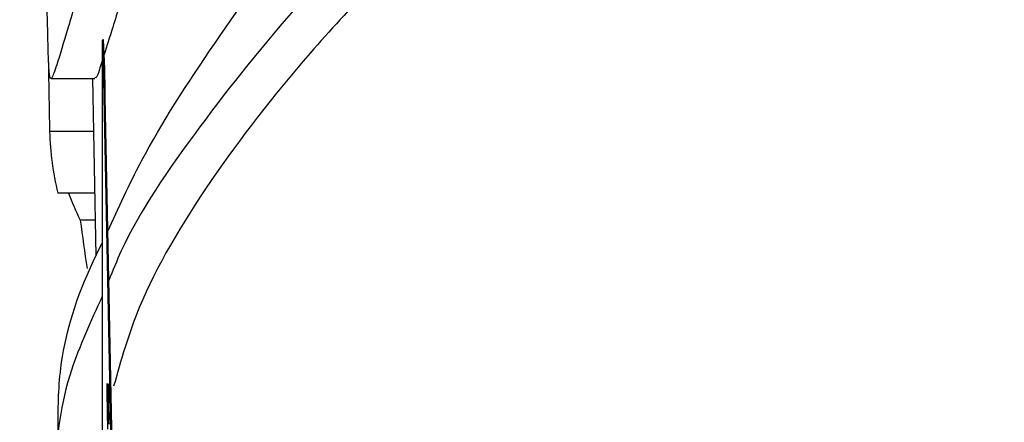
# Model space of a CAD drawing. Header units: inches. Extents: x 0.6 to 33.8, y 0 to 21.7.
# Tile 117 of 204: x 18.5702 to 18.7947, y 15.9754 to 16.0672. Entities that reach past the tile are written whole.
import ezdxf

# ---------------------------------------------------------------- set-up
doc = ezdxf.new("R2010")
doc.units = ezdxf.units.IN
doc.header["$MEASUREMENT"] = 0
doc.layers.add('FORMAT', color=7, linetype='Continuous')
doc.styles.add('SLDTEXTSTYLE3', font='TXT', dxfattribs={"width": 0.75})
doc.dimstyles.new('SLDDIMSTYLE0', dxfattribs={"dimtxt": 0.125, "dimasz": 0.13, "dimexe": 0, "dimexo": 0.0625, "dimgap": 0.03125, "dimtad": 0, "dimtih": 1, "dimtoh": 1, "dimdec": 1, "dimlfac": 4, "dimrnd": 1e-09, "dimzin": 12, "dimdsep": 46, "dimtxsty": 'SLDTEXTSTYLE3', "dimsah": 1, "dimcen": 0.09, "dimadec": 0, "dimazin": 3, "dimtfac": 1, "dimtdec": 1, "dimtofl": 0, "dimtmove": 0, "dimatfit": 3, "dimfxl": 0, "dimfrac": 2, "dimtolj": 1, "dimtzin": 12, "dimarcsym": 0})

# ---------------------------------------------------------------- blocks, each defined once
blk = doc.blocks.new('_D_4')
at = {"layer": 'FORMAT'}
for p, q in [((18.22771514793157, 18.17952818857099), (18.18962921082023, 18.17952818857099)), ((18.18962921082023, 18.17952818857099), (18.18962921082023, 17.98109068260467)), ((18.50479848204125, 18.17952818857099), (18.54288441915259, 18.17952818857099)), ((18.54288441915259, 18.17952818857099), (18.54288441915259, 17.98109068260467)), ((16.93373106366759, 9.612484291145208), (16.93373106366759, 18.1244934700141)), ((19.79878254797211, 17.39011023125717), (19.79878254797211, 18.1244934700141)), ((16.93373106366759, 17.9994934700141), (18.07999989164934, 17.9994934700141)), ((19.79878254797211, 17.9994934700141), (18.65251371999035, 17.9994934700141)), ((18.18962921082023, 17.98109068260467), (18.22771514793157, 17.98109068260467)), ((18.54288441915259, 17.98109068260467), (18.50479848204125, 17.98109068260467))]:
    blk.add_line(p, q, dxfattribs=at)
for points in [[(16.93373106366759, 17.9994934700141), (17.06373106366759, 17.9794934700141), (17.06373106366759, 18.0194934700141)], [(19.79878254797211, 17.9994934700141), (19.66878254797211, 18.0194934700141), (19.66878254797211, 17.9794934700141)]]:
    blk.add_solid(points, dxfattribs=at)
at = {"layer": 'FORMAT', "char_height": 0.125, "attachment_point": 1, "style": 'SLDTEXTSTYLE3'}
for s, insert in [('291', (18.22771514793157, 18.142224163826)), ('11.5', (18.20462486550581, 17.95520158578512))]:
    blk.add_mtext(s, dxfattribs=dict(at, insert=insert))

msp = doc.modelspace()

# ---------------------------------------------------------------- linework, layer by layer
at = {"color": 7, "linetype": 'Continuous'}
for p, q in [((18.58934654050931, 16.06261513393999), (18.58909657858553, 16.06261129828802)), ((18.58904384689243, 16.05958867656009), (18.58904384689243, 15.79983267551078)), ((18.57737802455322, 16.05379173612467), (18.58739498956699, 16.05379173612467)), ((18.58681820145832, 16.05379173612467), (18.58762226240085, 16.01329762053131)), ((18.58973011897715, 16.04953348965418), (18.58948015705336, 16.04952965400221)), ((18.59580665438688, 15.73090033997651), (18.58948015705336, 16.04952965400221)), ((18.59605661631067, 15.73090417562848), (18.58973011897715, 16.04953348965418)), ((18.58705887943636, 16.04167071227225), (18.57705704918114, 16.04167071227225)), ((18.58733716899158, 16.0276554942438), (18.57895409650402, 16.0276554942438)), ((18.58745969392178, 16.02148489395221), (18.58402371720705, 16.02148489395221)), ((18.59023161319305, 15.98178056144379), (18.59022866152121, 15.98136226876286)), ((18.5902548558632, 15.98300754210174), (18.590504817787, 15.98301137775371)), ((18.5902548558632, 15.98300754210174), (18.59027900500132, 15.98092126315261)), ((18.590504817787, 15.98301137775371), (18.59052896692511, 15.98092509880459)), ((18.59027900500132, 15.98092126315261), (18.59052896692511, 15.98092509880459)), ((18.59027837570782, 15.97728596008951), (18.59052833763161, 15.97728979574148)), ((18.59032911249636, 15.97543740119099), (18.59057907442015, 15.97544123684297))]:
    msp.add_line(p, q, dxfattribs=at)
at = {"color": 7, "linetype": 'Continuous', "flags": 128}
msp.add_lwpolyline([(18.58948015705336, 16.04952965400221), (18.58939503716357, 16.05358770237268), (18.5893131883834, 16.05703189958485), (18.58923775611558, 16.05972988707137), (18.58917163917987, 16.06157798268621), (18.58911737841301, 16.06250516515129), (18.58907705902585, 16.06247580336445), (18.58905223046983, 16.06149102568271), (18.58904384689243, 16.05958867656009)], dxfattribs=at)
at = {"color": 7, "linetype": 'Continuous'}
for centre, radius, start, end in [((18.30966396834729, 16.04786786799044), 0.2800711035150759, 0.3407479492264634, 3.018330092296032), ((18.65299539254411, 16.05499568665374), 0.07668158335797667, 200.8879694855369, 205.9134069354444)]:
    msp.add_arc(centre, radius, start, end, dxfattribs=at)
for centre, major_axis, ratio, start_param, end_param in [((18.85503254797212, 16.17411339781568), (0, 1.375152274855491), 0.2030857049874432, 1.654614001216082, 1.667257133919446), ((18.85503254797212, 16.04303535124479), (0.277990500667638, 0), 0.4725207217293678, 3.151981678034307, 3.258946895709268), ((18.85503254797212, 16.15554711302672), (0, 0.5322528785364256), 0.5261360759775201, 1.825415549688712, 1.846948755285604)]:
    msp.add_ellipse(centre, major_axis=major_axis, ratio=ratio, start_param=start_param, end_param=end_param, dxfattribs=at)
for points, knots in [([(18.57545410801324, 16.19756389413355), (18.57763096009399, 16.2037852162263), (18.5820624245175, 16.21645009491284), (18.59760562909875, 16.22916455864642), (18.61811943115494, 16.23725680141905), (18.64303943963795, 16.2407331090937), (18.67272942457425, 16.23940799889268), (18.70076237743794, 16.23352575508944), (18.7237859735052, 16.22444351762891), (18.73745798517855, 16.2160049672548), (18.74522693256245, 16.20617116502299), (18.74764722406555, 16.19769739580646), (18.74591542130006, 16.18788544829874), (18.74019028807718, 16.17741703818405), (18.73123669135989, 16.16647157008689), (18.71442030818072, 16.14918289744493), (18.68982167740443, 16.12693472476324), (18.66025656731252, 16.09903614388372), (18.63315288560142, 16.07074436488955), (18.61046839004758, 16.04237297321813), (18.59578930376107, 16.02090830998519), (18.59145174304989, 16.00993651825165), (18.59056106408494, 16.00768355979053)], [0, 0, 0, 0, 0.0738870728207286, 0.1504134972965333, 0.2176848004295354, 0.2866417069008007, 0.3592066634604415, 0.433679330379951, 0.4721806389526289, 0.5116617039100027, 0.5285913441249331, 0.5457135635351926, 0.560356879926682, 0.5796581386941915, 0.603680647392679, 0.6283666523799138, 0.6958848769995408, 0.7652541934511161, 0.8350268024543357, 0.9065498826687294, 0.9808108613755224, 1, 1, 1, 1]), ([(18.66452750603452, 16.23952193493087), (18.6709871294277, 16.23952388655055), (18.687495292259, 16.23952887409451), (18.71251594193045, 16.23493665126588), (18.73667331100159, 16.22799462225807), (18.75440642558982, 16.22081102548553), (18.76742073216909, 16.21292973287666), (18.7743491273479, 16.20492851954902), (18.77679360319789, 16.19834543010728), (18.77575554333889, 16.19081381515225), (18.76968021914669, 16.1798858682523), (18.75303641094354, 16.16379713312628), (18.72760564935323, 16.14339183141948), (18.69637129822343, 16.11801629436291), (18.66484516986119, 16.09001066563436), (18.63579054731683, 16.05989272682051), (18.61263481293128, 16.02998936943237), (18.59744620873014, 16.004167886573), (18.59332753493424, 15.98952472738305), (18.59165735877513, 15.98358673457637)], [0, 0, 0, 0, 0.05846223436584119, 0.149405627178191, 0.1972613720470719, 0.2455708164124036, 0.2870010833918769, 0.3035961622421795, 0.3203771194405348, 0.335038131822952, 0.3527313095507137, 0.39731455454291, 0.4724918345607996, 0.5494849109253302, 0.6444472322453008, 0.7421732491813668, 0.8362173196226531, 0.9335839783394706, 1, 1, 1, 1]), ([(18.59033723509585, 16.01895653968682), (18.59272630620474, 16.02423018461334), (18.59884239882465, 16.03773087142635), (18.61424382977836, 16.06170970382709), (18.63514882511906, 16.09048043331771), (18.65501092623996, 16.1158182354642), (18.67061788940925, 16.13741985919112), (18.68015838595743, 16.15278007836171), (18.68668289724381, 16.1678748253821), (18.68875745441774, 16.18119572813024), (18.6860536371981, 16.19361893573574), (18.67675003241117, 16.20651833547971), (18.6598323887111, 16.21612842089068), (18.63931818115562, 16.22142246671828), (18.61960259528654, 16.22205305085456), (18.60209652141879, 16.21834832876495), (18.58767446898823, 16.21017403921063), (18.57763002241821, 16.1973069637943), (18.57361807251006, 16.18006854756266), (18.5749205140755, 16.16121256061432), (18.57999246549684, 16.14737562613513), (18.58226087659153, 16.14118710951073)], [0, 0, 0, 0, 0.04448814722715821, 0.1138909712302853, 0.1839952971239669, 0.2561788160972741, 0.2896221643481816, 0.3238597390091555, 0.3488631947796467, 0.3741178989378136, 0.396160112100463, 0.4265226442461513, 0.4840040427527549, 0.5435917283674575, 0.6047037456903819, 0.6687936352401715, 0.7343905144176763, 0.8049585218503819, 0.877762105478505, 0.9453295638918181, 1, 1, 1, 1]), ([(18.59033530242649, 16.11054066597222), (18.58949543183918, 16.10362891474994), (18.58808773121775, 16.09204418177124), (18.58442402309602, 16.07620881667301), (18.58109136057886, 16.06474625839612), (18.57873815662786, 16.05691266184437), (18.57757605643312, 16.05365357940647), (18.57706128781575, 16.05368894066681), (18.5767866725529, 16.05794403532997), (18.57658871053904, 16.06574014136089), (18.57635767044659, 16.07732922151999), (18.57611378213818, 16.09143520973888), (18.57608492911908, 16.10673998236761), (18.57676793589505, 16.12182066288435), (18.57876786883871, 16.1339330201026), (18.58204617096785, 16.14207046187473), (18.5855628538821, 16.14527483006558), (18.58815045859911, 16.14458888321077), (18.58996614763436, 16.14160308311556), (18.59072397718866, 16.13647822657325), (18.59094557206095, 16.13257539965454), (18.59103595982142, 16.13098345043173)], [0, 0, 0, 0, 0.08090413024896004, 0.1356027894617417, 0.2062285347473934, 0.2789553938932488, 0.3304418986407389, 0.3646760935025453, 0.3993427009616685, 0.4480123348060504, 0.4978796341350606, 0.5550273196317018, 0.6162090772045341, 0.6760889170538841, 0.7490989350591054, 0.824713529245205, 0.8802538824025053, 0.9180386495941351, 0.9446016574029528, 0.9774032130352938, 0.9999999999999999, 0.9999999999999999, 0.9999999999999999, 0.9999999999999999]), ([(18.59647296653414, 16.08414667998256), (18.59599550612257, 16.08201082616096), (18.59430155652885, 16.07443317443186), (18.59149613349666, 16.06563372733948), (18.59009213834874, 16.06116874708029), (18.58949345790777, 16.059264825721)], [0, 0, 0, 0, 0.1837586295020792, 0.6519448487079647, 1, 1, 1, 1]), ([(18.58904384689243, 16.05783914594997), (18.58894027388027, 16.05751066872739), (18.5881855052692, 16.05511695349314), (18.58772930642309, 16.05368064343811), (18.58745010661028, 16.05401002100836), (18.58739498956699, 16.05407504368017)], [0, 0, 0, 0, 0.1132017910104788, 0.8249365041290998, 1, 1, 1, 1]), ([(18.57897190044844, 15.97364530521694), (18.57899301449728, 15.97823587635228), (18.57904403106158, 15.98932778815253), (18.58302160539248, 16.00401791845), (18.58811666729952, 16.01437579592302), (18.58904384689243, 16.01626068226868)], [0, 0, 0, 0, 0.3661271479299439, 0.8846502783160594, 1, 1, 1, 1]), ([(18.58904384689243, 16.00404569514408), (18.5864279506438, 15.99834255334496), (18.58003827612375, 15.98441187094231), (18.57780885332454, 15.9649141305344), (18.5797576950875, 15.94774387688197), (18.58554785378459, 15.93968567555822), (18.5877367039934, 15.93663943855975)], [0, 0, 0, 0, 0.2068538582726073, 0.5052680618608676, 0.8129767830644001, 0.9999999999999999, 0.9999999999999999, 0.9999999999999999, 0.9999999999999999]), ([(18.59018838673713, 15.98349808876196), (18.59018956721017, 15.98376881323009), (18.59019192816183, 15.9843102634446), (18.59021503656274, 15.98417999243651), (18.59023974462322, 15.98345248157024), (18.5902548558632, 15.98300754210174)], [0, 0, 0, 0, 0.2797499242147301, 0.5595011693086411, 0.9999999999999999, 0.9999999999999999, 0.9999999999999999, 0.9999999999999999]), ([(18.59044772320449, 15.98415139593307), (18.59045223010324, 15.98416769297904), (18.59046536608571, 15.98421519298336), (18.59048917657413, 15.98348864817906), (18.590504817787, 15.98301137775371)], [0, 0, 0, 0, 0.3430956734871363, 1, 1, 1, 1]), ([(18.59028002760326, 15.97624036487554), (18.59026608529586, 15.97698901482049), (18.59023821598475, 15.97848549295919), (18.59020794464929, 15.98074260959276), (18.59019118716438, 15.98246220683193), (18.59018932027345, 15.98315277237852), (18.59018838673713, 15.98349808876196)], [0, 0, 0, 0, 0.279552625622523, 0.5587984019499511, 0.7793777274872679, 0.9999999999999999, 0.9999999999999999, 0.9999999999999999, 0.9999999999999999]), ([(18.59027900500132, 15.98092126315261), (18.590270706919, 15.98115188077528), (18.59025704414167, 15.98153159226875), (18.59024232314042, 15.98187888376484), (18.59023857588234, 15.98183391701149), (18.59023764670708, 15.98182276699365)], [0, 0, 0, 0, 0.5377324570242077, 0.8853755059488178, 1, 1, 1, 1]), ([(18.59022866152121, 15.98136226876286), (18.59022927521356, 15.98111363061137), (18.59023050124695, 15.98061690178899), (18.59024274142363, 15.97947679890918), (18.590259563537, 15.97828599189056), (18.59027210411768, 15.977619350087), (18.59027837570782, 15.97728596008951)], [0, 0, 0, 0, 0.2802742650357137, 0.5599313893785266, 0.7799200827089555, 1, 1, 1, 1]), ([(18.5904806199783, 15.98092435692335), (18.59048100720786, 15.98080428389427), (18.59048222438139, 15.98042685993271), (18.59049285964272, 15.97947398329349), (18.59050949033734, 15.97829132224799), (18.59052205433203, 15.97762368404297), (18.59052833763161, 15.97728979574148)], [0, 0, 0, 0, 0.1534692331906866, 0.4823978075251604, 0.7411452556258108, 1, 1, 1, 1]), ([(18.59027837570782, 15.97728596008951), (18.59028385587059, 15.97702252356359), (18.59029481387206, 15.97649576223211), (18.59031287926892, 15.97581816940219), (18.59032295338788, 15.97558186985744), (18.59032911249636, 15.97543740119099)], [0, 0, 0, 0, 0.2799464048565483, 0.5597740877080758, 1, 1, 1, 1]), ([(18.59052833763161, 15.97728979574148), (18.59053381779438, 15.97702635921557), (18.59054477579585, 15.97649959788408), (18.59056284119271, 15.97582200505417), (18.59057291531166, 15.97558570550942), (18.59057907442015, 15.97544123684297)], [0, 0, 0, 0, 0.2799464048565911, 0.5597740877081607, 1, 1, 1, 1]), ([(18.59033981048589, 15.97382879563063), (18.59032962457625, 15.97415282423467), (18.59031143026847, 15.97473161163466), (18.59028962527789, 15.97577924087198), (18.59028002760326, 15.97624036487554)], [0, 0, 0, 0, 0.5598404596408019, 1, 1, 1, 1]), ([(18.59032911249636, 15.97543740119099), (18.59033663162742, 15.97532324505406), (18.59035006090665, 15.97511936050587), (18.5903626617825, 15.97497388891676), (18.59036820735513, 15.97490986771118)], [0, 0, 0, 0, 0.5599057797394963, 1, 1, 1, 1]), ([(18.59057907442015, 15.97544123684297), (18.59058659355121, 15.97532708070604), (18.59060002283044, 15.97512319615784), (18.59061262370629, 15.97497772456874), (18.59061816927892, 15.97491370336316)], [0, 0, 0, 0, 0.5599057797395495, 1, 1, 1, 1])]:
    msp.add_open_spline(points, degree=3, knots=knots, dxfattribs=at)

# ---------------------------------------------------------------- dimensions: what is measured, and where the dimension line sits
at = {"layer": 'FORMAT'}
dim = msp.add_linear_dim(base=(16.93373106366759, 17.9994934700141), p1=(19.79878254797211, 17.34011023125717), p2=(16.93373106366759, 9.562484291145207), dimstyle='SLDDIMSTYLE0', dxfattribs=at)
dim.commit()
dim.dimension.update_dxf_attribs({"geometry": '_D_4', "text_midpoint": (18.36625680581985, 17.9994934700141), "dimtype": 160})

doc.saveas('drawing.dxf')
